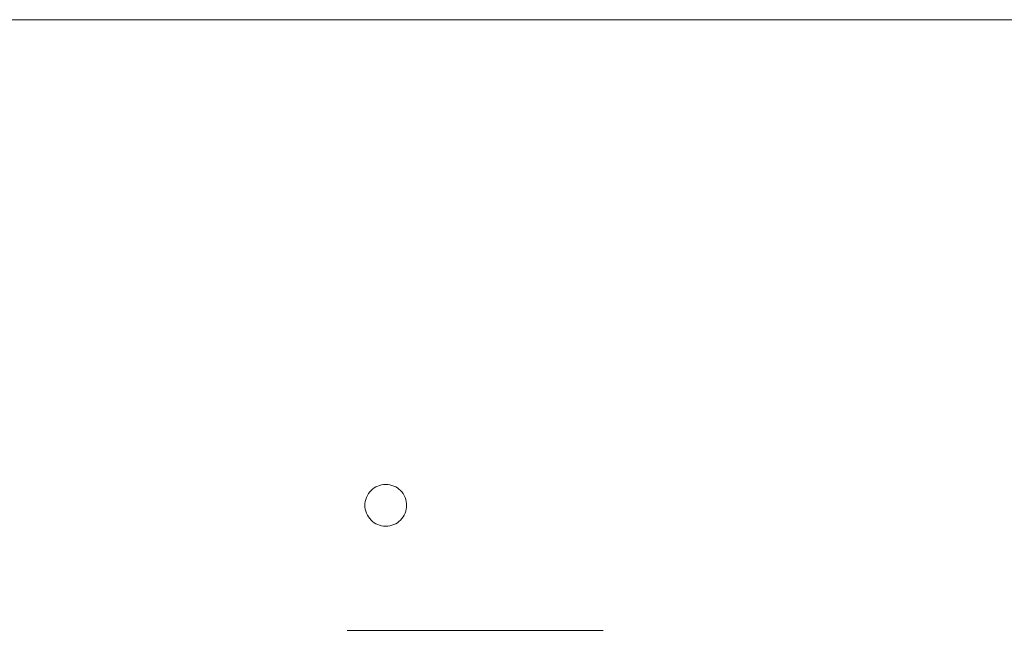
# Model space of a CAD drawing. Header units: inches. Extents: x -35 to 647, y 178 to 608.
# Tile 53 of 234: x 45.32 to 57.1, y 561.62 to 569.03. Entities that reach past the tile are written whole.
import ezdxf

# ---------------------------------------------------------------- set-up
doc = ezdxf.new("R2010")
doc.units = ezdxf.units.IN
doc.header["$MEASUREMENT"] = 0
doc.layers.add('1', color=7, linetype='Continuous')

# ---------------------------------------------------------------- blocks, each defined once
blk = doc.blocks.new('block 1717')
at = {"layer": '1', "color": 18, "lineweight": 13, "true_color": 0x4c0000}
blk.add_lwpolyline([(12.823, 569.035), (144.387, 569.035)], dxfattribs=at)
blk = doc.blocks.new('block 1736')
at = {"layer": '1', "color": 18, "lineweight": 13, "true_color": 0x4c0000}
blk.add_lwpolyline([(52.295, 561.725), (49.235, 561.725)], dxfattribs=at)
blk = doc.blocks.new('block 1795')
at = {"layer": '1', "color": 18, "lineweight": 13, "true_color": 0x4c0000}
blk.add_lwpolyline([(52.295, 561.725), (49.235, 561.725)], dxfattribs=at)
blk = doc.blocks.new('block 1806')
at = {"layer": '1', "color": 18, "lineweight": 13, "true_color": 0x4c0000}
blk.add_lwpolyline([(12.823, 569.035), (144.387, 569.035)], dxfattribs=at)
blk = doc.blocks.new('block 5725')
at = {"layer": '1', "color": 155, "lineweight": 18, "true_color": 0x4c7299}
blk.add_lwpolyline([(12.823, 569.035), (144.387, 569.035)], dxfattribs=at)
blk = doc.blocks.new('block 5766')
at = {"layer": '1', "color": 18, "lineweight": 13, "true_color": 0x4c0000}
blk.add_lwpolyline([(8.323, 551.036), (-10.379, 551.036), (-11.548, 551.036), (-11.555, 552.199), (-11.555, 554.537), (-11.555, 559.212), (-11.555, 568.563), (6.676, 569.035), (7.845, 569.035), (8.336, 568.341), (9.749, 566.491), (12.044, 566.883), (12.877, 569.035), (22.228, 569.035), (97.038, 569.035), (134.442, 569.035), (143.793, 569.035), (144.785, 567.307), (146.911, 566.352), (149.995, 569.035), (168.697, 569.035)], dxfattribs=at)
blk = doc.blocks.new('block 5769')
at = {"layer": '1', "color": 18, "lineweight": 13, "true_color": 0x4c0000}
blk.add_lwpolyline([(8.323, 551.036), (-10.379, 551.036), (-11.548, 551.036), (-11.555, 552.199), (-11.555, 554.537), (-11.555, 559.212), (-11.555, 568.563), (6.676, 569.035), (7.845, 569.035), (8.336, 568.341), (9.749, 566.491), (12.044, 566.883), (12.877, 569.035), (22.228, 569.035), (97.038, 569.035), (134.442, 569.035), (143.793, 569.035), (144.785, 567.307), (146.911, 566.352), (149.995, 569.035), (168.697, 569.035)], dxfattribs=at)
blk = doc.blocks.new('block 6298')
at = {"layer": '1', "color": 18, "lineweight": 13, "true_color": 0x4c0000}
blk.add_lwpolyline([(49.445, 563.225), (49.446, 563.248), (49.45, 563.272), (49.456, 563.296), (49.464, 563.32), (49.475, 563.342), (49.488, 563.364), (49.503, 563.384), (49.519, 563.402), (49.538, 563.419), (49.557, 563.433), (49.577, 563.445), (49.599, 563.455), (49.622, 563.463), (49.646, 563.47), (49.67, 563.473), (49.695, 563.475), (49.72, 563.473), (49.745, 563.47), (49.769, 563.463), (49.792, 563.455), (49.814, 563.445), (49.834, 563.433), (49.853, 563.419), (49.871, 563.402), (49.888, 563.384), (49.903, 563.364), (49.916, 563.342), (49.927, 563.32), (49.935, 563.296), (49.941, 563.272), (49.944, 563.248), (49.945, 563.225), (49.944, 563.201), (49.941, 563.177), (49.935, 563.153), (49.927, 563.129), (49.916, 563.107), (49.903, 563.085), (49.888, 563.065), (49.871, 563.047), (49.853, 563.03), (49.834, 563.016), (49.814, 563.004), (49.792, 562.994), (49.769, 562.986), (49.745, 562.979), (49.72, 562.976), (49.695, 562.974), (49.67, 562.976), (49.646, 562.979), (49.622, 562.986), (49.599, 562.994), (49.577, 563.004), (49.557, 563.016), (49.538, 563.03), (49.519, 563.047), (49.503, 563.065), (49.488, 563.085), (49.475, 563.107), (49.464, 563.129), (49.456, 563.153), (49.45, 563.177), (49.446, 563.201), (49.445, 563.225)], dxfattribs=at)
blk = doc.blocks.new('block 6319')
at = {"layer": '1', "color": 18, "lineweight": 13, "true_color": 0x4c0000}
blk.add_lwpolyline([(49.445, 563.225), (49.446, 563.248), (49.45, 563.272), (49.456, 563.296), (49.464, 563.32), (49.475, 563.342), (49.488, 563.364), (49.503, 563.384), (49.519, 563.402), (49.538, 563.419), (49.557, 563.433), (49.577, 563.445), (49.599, 563.455), (49.622, 563.463), (49.646, 563.47), (49.67, 563.473), (49.695, 563.475), (49.72, 563.473), (49.745, 563.47), (49.769, 563.463), (49.792, 563.455), (49.814, 563.445), (49.834, 563.433), (49.853, 563.419), (49.871, 563.402), (49.888, 563.384), (49.903, 563.364), (49.916, 563.342), (49.927, 563.32), (49.935, 563.296), (49.941, 563.272), (49.944, 563.248), (49.945, 563.225), (49.944, 563.201), (49.941, 563.177), (49.935, 563.153), (49.927, 563.129), (49.916, 563.107), (49.903, 563.085), (49.888, 563.065), (49.871, 563.047), (49.853, 563.03), (49.834, 563.016), (49.814, 563.004), (49.792, 562.994), (49.769, 562.986), (49.745, 562.979), (49.72, 562.976), (49.695, 562.974), (49.67, 562.976), (49.646, 562.979), (49.622, 562.986), (49.599, 562.994), (49.577, 563.004), (49.557, 563.016), (49.538, 563.03), (49.519, 563.047), (49.503, 563.065), (49.488, 563.085), (49.475, 563.107), (49.464, 563.129), (49.456, 563.153), (49.45, 563.177), (49.446, 563.201), (49.445, 563.225)], dxfattribs=at)

msp = doc.modelspace()

# ---------------------------------------------------------------- block references
at = {"layer": '1'}
for name in ['block 5766', 'block 5769', 'block 1717', 'block 1806', 'block 5725', 'block 6298', 'block 6319', 'block 1736', 'block 1795']:
    msp.add_blockref(name, (0, 0), dxfattribs=at)

doc.saveas('drawing.dxf')
